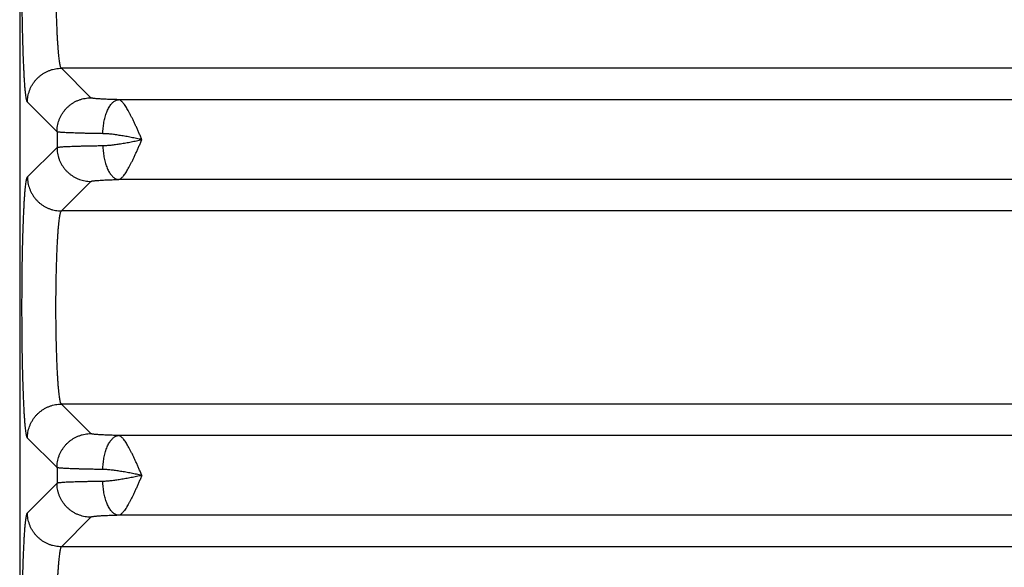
# Model space of a CAD drawing. Header units: inches. Extents: x 0 to 22, y 0 to 17.
# Tile 6 of 42: x 2.231 to 3.389, y 6.04 to 6.684. Entities that reach past the tile are written whole.
import ezdxf

# ---------------------------------------------------------------- set-up
doc = ezdxf.new("R2010")
doc.units = ezdxf.units.IN
doc.header["$LTSCALE"] = 1.21
doc.header["$MEASUREMENT"] = 0
doc.layers.get('0').update_dxf_attribs({"linetype": 'CONTINUOUS'})

msp = doc.modelspace()

# ---------------------------------------------------------------- linework, layer by layer
at = {"color": 7, "linetype": 'CONTINUOUS'}
for p, q in [((2.2314, 7.4003), (2.2314, 4.1176)), ((2.3152, 6.5919), (2.2805, 6.6266)), ((5.6513, 6.6266), (2.2805, 6.6266)), ((5.5842, 6.5897), (2.3476, 6.5897)), ((2.2753, 6.5519), (2.2405, 6.5867)), ((2.2753, 6.5519), (2.2753, 6.5335)), ((2.2405, 6.4988), (2.2753, 6.5335)), ((2.2805, 6.4588), (2.3152, 6.4935)), ((5.5842, 6.4958), (2.3476, 6.4958)), ((5.6513, 6.4588), (2.2805, 6.4588)), ((2.3152, 6.1969), (2.2805, 6.2316)), ((5.6513, 6.2316), (2.2805, 6.2316)), ((2.2753, 6.1569), (2.2405, 6.1917)), ((5.5842, 6.1947), (2.3476, 6.1947)), ((2.2753, 6.1569), (2.2753, 6.1385)), ((2.2753, 6.1385), (2.2405, 6.1038)), ((2.3152, 6.0985), (2.2805, 6.0638)), ((5.5842, 6.1008), (2.3476, 6.1008)), ((5.6513, 6.0638), (2.2805, 6.0638))]:
    msp.add_line(p, q, dxfattribs=at)
for points, knots in [([(2.2405, 6.5867), (2.2403, 6.5869), (2.24, 6.5875), (2.2396, 6.5888), (2.2393, 6.5906), (2.2389, 6.593), (2.2385, 6.596), (2.2381, 6.5995), (2.2377, 6.6036), (2.2374, 6.6081), (2.237, 6.6132), (2.2367, 6.6187), (2.2364, 6.6247), (2.2361, 6.6311), (2.2358, 6.638), (2.2355, 6.6452), (2.2353, 6.6528), (2.2351, 6.6608), (2.2349, 6.669), (2.2347, 6.6775), (2.2345, 6.6862), (2.2344, 6.6951), (2.2343, 6.7042), (2.2342, 6.7135), (2.2341, 6.7228), (2.2341, 6.7323), (2.2341, 6.7417), (2.2341, 6.7511), (2.2342, 6.7605), (2.2342, 6.7697), (2.2343, 6.7758), (2.2343, 6.7788)], [0, 0, 0, 0, 0.004148, 0.011013, 0.020751, 0.033398, 0.048939, 0.067321, 0.088464, 0.112267, 0.138632, 0.167473, 0.198698, 0.232202, 0.267863, 0.305542, 0.345087, 0.386343, 0.429149, 0.473329, 0.518709, 0.565141, 0.612479, 0.660572, 0.709246, 0.758265, 0.807384, 0.856354, 0.904935, 0.95289, 1, 1, 1, 1]), ([(2.2805, 6.6266), (2.2803, 6.6268), (2.28, 6.6273), (2.2795, 6.6284), (2.2791, 6.6299), (2.2787, 6.6319), (2.2783, 6.6344), (2.2779, 6.6373), (2.2775, 6.6406), (2.2772, 6.6444), (2.2768, 6.6486), (2.2765, 6.6532), (2.2761, 6.6581), (2.2758, 6.6634), (2.2755, 6.669), (2.2753, 6.6749), (2.275, 6.6811), (2.2748, 6.6876), (2.2746, 6.6942), (2.2745, 6.6987), (2.2745, 6.701)], [0, 0, 0, 0, 0.009554, 0.024712, 0.045892, 0.073164, 0.106473, 0.14571, 0.19074, 0.241395, 0.297479, 0.358758, 0.424964, 0.49581, 0.570995, 0.650197, 0.733069, 0.819248, 0.908355, 1, 1, 1, 1]), ([(2.2405, 6.5867), (2.2405, 6.5878), (2.2406, 6.5902), (2.2411, 6.5936), (2.2419, 6.597), (2.2429, 6.6003), (2.2442, 6.6036), (2.2459, 6.6067), (2.2477, 6.6096), (2.2499, 6.6124), (2.2522, 6.6149), (2.2548, 6.6173), (2.2576, 6.6194), (2.2605, 6.6213), (2.2636, 6.6229), (2.2668, 6.6242), (2.2701, 6.6253), (2.2735, 6.6261), (2.277, 6.6265), (2.2793, 6.6266), (2.2805, 6.6266)], [0, 0, 0, 0, 0.055527, 0.111062, 0.166607, 0.222159, 0.277718, 0.333283, 0.388853, 0.444426, 0.5, 0.555575, 0.611148, 0.666717, 0.722282, 0.777842, 0.833394, 0.888938, 0.944473, 1, 1, 1, 1]), ([(2.2753, 6.5519), (2.2753, 6.5531), (2.2754, 6.5554), (2.2758, 6.5589), (2.2766, 6.5623), (2.2776, 6.5656), (2.279, 6.5688), (2.2806, 6.5719), (2.2825, 6.5749), (2.2846, 6.5776), (2.287, 6.5802), (2.2895, 6.5826), (2.2923, 6.5847), (2.2952, 6.5866), (2.2983, 6.5882), (2.3016, 6.5895), (2.3049, 6.5906), (2.3083, 6.5913), (2.3117, 6.5918), (2.3141, 6.5919), (2.3152, 6.5919)], [0, 0, 0, 0, 0.055527, 0.111062, 0.166607, 0.222159, 0.277718, 0.333284, 0.388853, 0.444426, 0.500001, 0.555575, 0.611148, 0.666718, 0.722283, 0.777842, 0.833395, 0.888939, 0.944474, 1, 1, 1, 1]), ([(2.3476, 6.5897), (2.3463, 6.5897), (2.3438, 6.5898), (2.3401, 6.5899), (2.3365, 6.59), (2.3332, 6.5901), (2.3301, 6.5903), (2.3273, 6.5904), (2.3247, 6.5906), (2.3224, 6.5908), (2.3204, 6.5909), (2.3188, 6.5911), (2.3174, 6.5913), (2.3164, 6.5915), (2.3157, 6.5917), (2.3153, 6.5918), (2.3152, 6.5919)], [0, 0, 0, 0, 0.119026, 0.233596, 0.342677, 0.445378, 0.540885, 0.628452, 0.707584, 0.777985, 0.839323, 0.891208, 0.933302, 0.965378, 0.987444, 1, 1, 1, 1]), ([(2.3292, 6.5497), (2.3293, 6.5509), (2.3293, 6.5531), (2.3296, 6.5565), (2.33, 6.5598), (2.3305, 6.5631), (2.3311, 6.5662), (2.3319, 6.5692), (2.3328, 6.5721), (2.3337, 6.5749), (2.3348, 6.5774), (2.336, 6.5798), (2.3372, 6.5819), (2.3386, 6.5838), (2.34, 6.5855), (2.3414, 6.5869), (2.3429, 6.588), (2.3444, 6.5889), (2.346, 6.5894), (2.3471, 6.5896), (2.3476, 6.5897)], [0, 0, 0, 0, 0.072498, 0.144632, 0.215994, 0.286182, 0.354812, 0.421516, 0.485955, 0.54782, 0.606843, 0.662802, 0.715533, 0.764946, 0.811033, 0.853894, 0.893758, 0.931004, 0.96618, 1, 1, 1, 1]), ([(2.3752, 6.5428), (2.3746, 6.5441), (2.3734, 6.5468), (2.3716, 6.5507), (2.3699, 6.5547), (2.3682, 6.5585), (2.3665, 6.5622), (2.3648, 6.5658), (2.3631, 6.5692), (2.3615, 6.5724), (2.3599, 6.5754), (2.3584, 6.5781), (2.3569, 6.5806), (2.3554, 6.5828), (2.354, 6.5847), (2.3526, 6.5864), (2.3513, 6.5877), (2.3501, 6.5887), (2.3488, 6.5894), (2.348, 6.5896), (2.3476, 6.5897)], [0, 0, 0, 0, 0.079291, 0.158304, 0.236142, 0.312344, 0.386448, 0.457981, 0.526464, 0.591464, 0.652598, 0.709557, 0.762076, 0.809905, 0.852946, 0.891217, 0.92455, 0.953314, 0.97837, 1, 1, 1, 1]), ([(2.3292, 6.5497), (2.3273, 6.5497), (2.3236, 6.5498), (2.3181, 6.5499), (2.3128, 6.55), (2.3078, 6.5501), (2.3031, 6.5502), (2.2988, 6.5504), (2.2947, 6.5505), (2.291, 6.5506), (2.2877, 6.5508), (2.2847, 6.5509), (2.2821, 6.5511), (2.28, 6.5512), (2.2782, 6.5514), (2.2768, 6.5516), (2.2759, 6.5517), (2.2754, 6.5518), (2.2753, 6.5519)], [0, 0, 0, 0, 0.106046, 0.207949, 0.305268, 0.397589, 0.484517, 0.565683, 0.640743, 0.709389, 0.771335, 0.826327, 0.874139, 0.914577, 0.947475, 0.972706, 0.990194, 1, 1, 1, 1]), ([(2.3752, 6.5427), (2.373, 6.5432), (2.3688, 6.544), (2.3624, 6.5453), (2.3562, 6.5465), (2.3501, 6.5475), (2.3444, 6.5484), (2.339, 6.5491), (2.3339, 6.5496), (2.3308, 6.5497), (2.3292, 6.5497)], [0, 0, 0, 0, 0.141537, 0.281392, 0.41819, 0.550357, 0.676257, 0.794044, 0.902303, 1, 1, 1, 1]), ([(2.3292, 6.5357), (2.3308, 6.5357), (2.3339, 6.5359), (2.339, 6.5363), (2.3444, 6.537), (2.3501, 6.5379), (2.3562, 6.5389), (2.3624, 6.5401), (2.3688, 6.5414), (2.373, 6.5423), (2.3752, 6.5427)], [0, 0, 0, 0, 0.097785, 0.206044, 0.32379, 0.449628, 0.581709, 0.718513, 0.85836, 1, 1, 1, 1]), ([(2.3476, 6.4958), (2.348, 6.4958), (2.3488, 6.4961), (2.3501, 6.4967), (2.3513, 6.4978), (2.3526, 6.4991), (2.354, 6.5007), (2.3554, 6.5026), (2.3569, 6.5048), (2.3584, 6.5073), (2.3599, 6.51), (2.3615, 6.513), (2.3631, 6.5162), (2.3648, 6.5196), (2.3665, 6.5232), (2.3682, 6.5269), (2.3699, 6.5308), (2.3717, 6.5347), (2.3734, 6.5387), (2.3746, 6.5414), (2.3752, 6.5428)], [0, 0, 0, 0, 0.021583, 0.046665, 0.075545, 0.10885, 0.147048, 0.190086, 0.237878, 0.290357, 0.347304, 0.408419, 0.473375, 0.541802, 0.613303, 0.687421, 0.763637, 0.841424, 0.920264, 1, 1, 1, 1]), ([(2.2753, 6.5335), (2.2754, 6.5336), (2.2759, 6.5337), (2.2768, 6.5339), (2.2782, 6.534), (2.28, 6.5342), (2.2821, 6.5344), (2.2847, 6.5345), (2.2877, 6.5347), (2.291, 6.5348), (2.2947, 6.5349), (2.2988, 6.5351), (2.3031, 6.5352), (2.3078, 6.5353), (2.3128, 6.5354), (2.3181, 6.5355), (2.3236, 6.5356), (2.3273, 6.5357), (2.3292, 6.5357)], [0, 0, 0, 0, 0.009806, 0.027294, 0.052525, 0.085423, 0.125861, 0.173673, 0.228664, 0.29061, 0.359255, 0.434316, 0.515482, 0.602411, 0.694731, 0.792051, 0.893954, 1, 1, 1, 1]), ([(2.2753, 6.5335), (2.2753, 6.5323), (2.2754, 6.53), (2.2758, 6.5266), (2.2766, 6.5232), (2.2776, 6.5198), (2.279, 6.5166), (2.2806, 6.5135), (2.2825, 6.5106), (2.2846, 6.5078), (2.287, 6.5052), (2.2895, 6.5029), (2.2923, 6.5008), (2.2952, 6.4989), (2.2983, 6.4973), (2.3016, 6.4959), (2.3049, 6.4949), (2.3083, 6.4941), (2.3117, 6.4936), (2.3141, 6.4935), (2.3152, 6.4935)], [0, 0, 0, 0, 0.055527, 0.111062, 0.166607, 0.222159, 0.277718, 0.333284, 0.388853, 0.444426, 0.500001, 0.555575, 0.611148, 0.666718, 0.722283, 0.777842, 0.833395, 0.888939, 0.944474, 1, 1, 1, 1]), ([(2.3292, 6.5357), (2.3293, 6.5346), (2.3293, 6.5323), (2.3296, 6.529), (2.33, 6.5256), (2.3305, 6.5224), (2.3311, 6.5192), (2.3319, 6.5162), (2.3328, 6.5133), (2.3337, 6.5106), (2.3348, 6.508), (2.336, 6.5057), (2.3372, 6.5035), (2.3386, 6.5016), (2.34, 6.5), (2.3414, 6.4986), (2.3429, 6.4974), (2.3444, 6.4966), (2.346, 6.496), (2.3471, 6.4958), (2.3476, 6.4958)], [0, 0, 0, 0, 0.072498, 0.144633, 0.215994, 0.286182, 0.354812, 0.421516, 0.485955, 0.54782, 0.606843, 0.662802, 0.715533, 0.764946, 0.811033, 0.853894, 0.893758, 0.931004, 0.96618, 1, 1, 1, 1]), ([(2.2405, 6.1917), (2.2403, 6.1919), (2.24, 6.1925), (2.2396, 6.1938), (2.2393, 6.1956), (2.2389, 6.198), (2.2385, 6.201), (2.2381, 6.2045), (2.2377, 6.2085), (2.2374, 6.213), (2.237, 6.218), (2.2367, 6.2235), (2.2364, 6.2294), (2.2361, 6.2358), (2.2358, 6.2426), (2.2356, 6.2497), (2.2353, 6.2572), (2.2351, 6.2651), (2.2349, 6.2732), (2.2347, 6.2816), (2.2345, 6.2903), (2.2344, 6.2991), (2.2343, 6.3081), (2.2342, 6.3173), (2.2342, 6.3265), (2.2341, 6.3358), (2.2341, 6.3452), (2.2341, 6.3546), (2.2342, 6.3639), (2.2342, 6.3731), (2.2343, 6.3823), (2.2344, 6.3913), (2.2345, 6.4002), (2.2347, 6.4088), (2.2349, 6.4172), (2.2351, 6.4253), (2.2353, 6.4332), (2.2356, 6.4407), (2.2358, 6.4478), (2.2361, 6.4546), (2.2364, 6.461), (2.2367, 6.4669), (2.237, 6.4724), (2.2374, 6.4774), (2.2377, 6.482), (2.2381, 6.486), (2.2385, 6.4894), (2.2389, 6.4924), (2.2393, 6.4948), (2.2396, 6.4966), (2.24, 6.4979), (2.2403, 6.4986), (2.2405, 6.4988)], [0, 0, 0, 0, 0.002615, 0.006935, 0.013038, 0.020928, 0.030582, 0.04197, 0.055056, 0.069797, 0.086134, 0.104006, 0.123346, 0.144082, 0.166138, 0.189432, 0.213874, 0.239375, 0.265843, 0.293176, 0.321274, 0.350035, 0.379351, 0.409114, 0.439213, 0.469537, 0.499974, 0.530411, 0.560736, 0.590835, 0.620598, 0.649915, 0.678676, 0.706776, 0.734113, 0.760582, 0.786086, 0.810532, 0.83383, 0.855888, 0.876627, 0.895971, 0.913844, 0.930184, 0.944928, 0.958017, 0.969408, 0.979063, 0.986955, 0.993062, 0.997384, 1, 1, 1, 1]), ([(2.2405, 6.4988), (2.2405, 6.4976), (2.2406, 6.4953), (2.2411, 6.4918), (2.2419, 6.4884), (2.2429, 6.4851), (2.2442, 6.4819), (2.2459, 6.4788), (2.2477, 6.4758), (2.2499, 6.4731), (2.2522, 6.4705), (2.2548, 6.4681), (2.2576, 6.466), (2.2605, 6.4641), (2.2636, 6.4625), (2.2668, 6.4612), (2.2701, 6.4601), (2.2735, 6.4594), (2.277, 6.4589), (2.2793, 6.4588), (2.2805, 6.4588)], [0, 0, 0, 0, 0.055527, 0.111062, 0.166607, 0.222159, 0.277718, 0.333283, 0.388853, 0.444426, 0.5, 0.555575, 0.611148, 0.666717, 0.722282, 0.777842, 0.833394, 0.888938, 0.944474, 1, 1, 1, 1]), ([(2.3152, 6.4935), (2.3153, 6.4936), (2.3157, 6.4938), (2.3164, 6.494), (2.3174, 6.4941), (2.3188, 6.4943), (2.3204, 6.4945), (2.3224, 6.4947), (2.3247, 6.4948), (2.3273, 6.495), (2.3301, 6.4952), (2.3332, 6.4953), (2.3365, 6.4954), (2.3401, 6.4956), (2.3438, 6.4957), (2.3463, 6.4957), (2.3476, 6.4958)], [0, 0, 0, 0, 0.012555, 0.034619, 0.066693, 0.108784, 0.160666, 0.221999, 0.292394, 0.371519, 0.459081, 0.554586, 0.657285, 0.766364, 0.880929, 1, 1, 1, 1]), ([(2.2805, 6.2316), (2.2803, 6.2318), (2.2799, 6.2323), (2.2795, 6.2334), (2.2791, 6.235), (2.2787, 6.2371), (2.2783, 6.2396), (2.2779, 6.2426), (2.2775, 6.2461), (2.2771, 6.25), (2.2767, 6.2543), (2.2764, 6.259), (2.2761, 6.2641), (2.2758, 6.2695), (2.2755, 6.2753), (2.2752, 6.2814), (2.275, 6.2878), (2.2748, 6.2944), (2.2746, 6.3012), (2.2744, 6.3082), (2.2743, 6.3154), (2.2742, 6.3228), (2.2741, 6.3302), (2.2741, 6.3377), (2.2741, 6.3452), (2.2741, 6.3527), (2.2741, 6.3602), (2.2742, 6.3677), (2.2743, 6.375), (2.2744, 6.3822), (2.2746, 6.3892), (2.2748, 6.3961), (2.275, 6.4027), (2.2752, 6.409), (2.2755, 6.4151), (2.2758, 6.4209), (2.2761, 6.4264), (2.2764, 6.4315), (2.2767, 6.4362), (2.2771, 6.4405), (2.2775, 6.4444), (2.2779, 6.4478), (2.2783, 6.4508), (2.2787, 6.4534), (2.2791, 6.4554), (2.2795, 6.457), (2.2799, 6.4581), (2.2803, 6.4587), (2.2805, 6.4588)], [0, 0, 0, 0, 0.003203, 0.008313, 0.015468, 0.024692, 0.035967, 0.049257, 0.06451, 0.081663, 0.100644, 0.121371, 0.143753, 0.167693, 0.193086, 0.219822, 0.247782, 0.276845, 0.306882, 0.337763, 0.369353, 0.401513, 0.434102, 0.466979, 0.5, 0.533021, 0.565898, 0.598487, 0.630647, 0.662236, 0.693118, 0.723155, 0.752218, 0.780178, 0.806914, 0.832307, 0.856247, 0.878629, 0.899356, 0.918337, 0.93549, 0.950743, 0.964033, 0.975308, 0.984532, 0.991687, 0.996797, 1, 1, 1, 1]), ([(2.2405, 6.1917), (2.2405, 6.1928), (2.2406, 6.1952), (2.2411, 6.1986), (2.2419, 6.202), (2.2429, 6.2053), (2.2442, 6.2086), (2.2459, 6.2117), (2.2477, 6.2146), (2.2499, 6.2174), (2.2522, 6.2199), (2.2548, 6.2223), (2.2576, 6.2244), (2.2605, 6.2263), (2.2636, 6.2279), (2.2668, 6.2292), (2.2701, 6.2303), (2.2735, 6.2311), (2.277, 6.2315), (2.2793, 6.2316), (2.2805, 6.2316)], [0, 0, 0, 0, 0.055527, 0.111062, 0.166607, 0.222159, 0.277718, 0.333283, 0.388853, 0.444426, 0.5, 0.555575, 0.611148, 0.666717, 0.722282, 0.777842, 0.833394, 0.888938, 0.944473, 1, 1, 1, 1]), ([(2.2753, 6.1569), (2.2753, 6.1581), (2.2754, 6.1604), (2.2758, 6.1639), (2.2766, 6.1673), (2.2776, 6.1706), (2.279, 6.1738), (2.2806, 6.1769), (2.2825, 6.1799), (2.2846, 6.1826), (2.287, 6.1852), (2.2895, 6.1876), (2.2923, 6.1897), (2.2952, 6.1916), (2.2983, 6.1932), (2.3016, 6.1945), (2.3049, 6.1956), (2.3083, 6.1963), (2.3117, 6.1968), (2.3141, 6.1969), (2.3152, 6.1969)], [0, 0, 0, 0, 0.055527, 0.111062, 0.166607, 0.222159, 0.277718, 0.333284, 0.388853, 0.444426, 0.500001, 0.555575, 0.611148, 0.666718, 0.722283, 0.777842, 0.833395, 0.888939, 0.944474, 1, 1, 1, 1]), ([(2.3476, 6.1947), (2.3463, 6.1947), (2.3438, 6.1948), (2.3401, 6.1949), (2.3365, 6.195), (2.3332, 6.1951), (2.3301, 6.1953), (2.3273, 6.1954), (2.3247, 6.1956), (2.3224, 6.1958), (2.3204, 6.1959), (2.3188, 6.1961), (2.3174, 6.1963), (2.3164, 6.1965), (2.3157, 6.1967), (2.3153, 6.1968), (2.3152, 6.1969)], [0, 0, 0, 0, 0.119026, 0.233596, 0.342677, 0.445378, 0.540886, 0.628453, 0.707584, 0.777986, 0.839323, 0.891208, 0.933302, 0.965378, 0.987444, 1, 1, 1, 1]), ([(2.3292, 6.1547), (2.3293, 6.1559), (2.3293, 6.1581), (2.3296, 6.1615), (2.33, 6.1648), (2.3305, 6.1681), (2.3311, 6.1712), (2.3319, 6.1742), (2.3328, 6.1771), (2.3337, 6.1799), (2.3348, 6.1824), (2.336, 6.1848), (2.3372, 6.1869), (2.3386, 6.1888), (2.34, 6.1905), (2.3414, 6.1919), (2.3429, 6.193), (2.3444, 6.1939), (2.346, 6.1944), (2.3471, 6.1946), (2.3476, 6.1947)], [0, 0, 0, 0, 0.072498, 0.144632, 0.215994, 0.286182, 0.354812, 0.421516, 0.485955, 0.54782, 0.606843, 0.662802, 0.715533, 0.764946, 0.811033, 0.853894, 0.893758, 0.931004, 0.96618, 1, 1, 1, 1]), ([(2.3752, 6.1477), (2.3746, 6.1491), (2.3734, 6.1518), (2.3716, 6.1557), (2.3699, 6.1597), (2.3682, 6.1635), (2.3665, 6.1672), (2.3648, 6.1708), (2.3631, 6.1742), (2.3615, 6.1774), (2.3599, 6.1804), (2.3584, 6.1831), (2.3569, 6.1856), (2.3554, 6.1878), (2.354, 6.1898), (2.3526, 6.1914), (2.3513, 6.1927), (2.3501, 6.1937), (2.3488, 6.1944), (2.348, 6.1946), (2.3476, 6.1947)], [0, 0, 0, 0, 0.079571, 0.158541, 0.236373, 0.312586, 0.386695, 0.458212, 0.526666, 0.591636, 0.652746, 0.709684, 0.762181, 0.809988, 0.853008, 0.891262, 0.924582, 0.953334, 0.978379, 1, 1, 1, 1]), ([(2.3292, 6.1547), (2.3273, 6.1547), (2.3236, 6.1548), (2.3181, 6.1549), (2.3128, 6.155), (2.3078, 6.1551), (2.3031, 6.1552), (2.2988, 6.1554), (2.2947, 6.1555), (2.291, 6.1556), (2.2877, 6.1558), (2.2847, 6.1559), (2.2821, 6.1561), (2.28, 6.1562), (2.2782, 6.1564), (2.2768, 6.1566), (2.2759, 6.1567), (2.2754, 6.1568), (2.2753, 6.1569)], [0, 0, 0, 0, 0.106046, 0.207949, 0.305268, 0.397589, 0.484518, 0.565683, 0.640744, 0.709389, 0.771335, 0.826327, 0.874139, 0.914577, 0.947475, 0.972706, 0.990194, 1, 1, 1, 1]), ([(2.3752, 6.1477), (2.3731, 6.1482), (2.3688, 6.149), (2.3624, 6.1503), (2.3562, 6.1515), (2.3501, 6.1525), (2.3444, 6.1534), (2.339, 6.1541), (2.3339, 6.1546), (2.3308, 6.1547), (2.3292, 6.1547)], [0, 0, 0, 0, 0.141687, 0.281528, 0.418384, 0.550472, 0.676338, 0.794105, 0.90233, 1, 1, 1, 1]), ([(2.3292, 6.1407), (2.3273, 6.1407), (2.3236, 6.1406), (2.3181, 6.1405), (2.3128, 6.1404), (2.3078, 6.1403), (2.3032, 6.1402), (2.2988, 6.1401), (2.2947, 6.1399), (2.291, 6.1398), (2.2877, 6.1397), (2.2847, 6.1395), (2.2821, 6.1394), (2.28, 6.1392), (2.2782, 6.139), (2.2768, 6.1389), (2.2759, 6.1387), (2.2754, 6.1386), (2.2753, 6.1385)], [0, 0, 0, 0, 0.106048, 0.207944, 0.305258, 0.397574, 0.484496, 0.565651, 0.640697, 0.709328, 0.77127, 0.826269, 0.874099, 0.914555, 0.947467, 0.972705, 0.990195, 1, 1, 1, 1]), ([(2.3152, 6.0985), (2.3141, 6.0985), (2.3117, 6.0986), (2.3083, 6.0991), (2.3049, 6.0999), (2.3016, 6.1009), (2.2983, 6.1023), (2.2952, 6.1039), (2.2923, 6.1058), (2.2895, 6.1079), (2.287, 6.1102), (2.2846, 6.1128), (2.2825, 6.1156), (2.2806, 6.1185), (2.279, 6.1216), (2.2776, 6.1248), (2.2766, 6.1282), (2.2758, 6.1316), (2.2754, 6.135), (2.2753, 6.1373), (2.2753, 6.1385)], [0, 0, 0, 0, 0.055526, 0.111061, 0.166605, 0.222157, 0.277716, 0.333281, 0.388851, 0.444424, 0.499998, 0.555573, 0.611146, 0.666716, 0.722281, 0.777841, 0.833393, 0.888937, 0.944473, 1, 1, 1, 1]), ([(2.3752, 6.1477), (2.3731, 6.1473), (2.3688, 6.1464), (2.3624, 6.1451), (2.3562, 6.1439), (2.3501, 6.1429), (2.3444, 6.142), (2.339, 6.1413), (2.334, 6.1409), (2.3308, 6.1407), (2.3292, 6.1407)], [0, 0, 0, 0, 0.141673, 0.281747, 0.418673, 0.550755, 0.676455, 0.794021, 0.90216, 1, 1, 1, 1]), ([(2.3476, 6.1008), (2.3471, 6.1008), (2.346, 6.101), (2.3444, 6.1016), (2.3429, 6.1024), (2.3414, 6.1036), (2.34, 6.105), (2.3386, 6.1066), (2.3372, 6.1085), (2.336, 6.1107), (2.3348, 6.113), (2.3337, 6.1156), (2.3328, 6.1183), (2.3319, 6.1212), (2.3311, 6.1242), (2.3305, 6.1274), (2.33, 6.1306), (2.3296, 6.134), (2.3293, 6.1373), (2.3293, 6.1396), (2.3292, 6.1407)], [0, 0, 0, 0, 0.03382, 0.068996, 0.106242, 0.146106, 0.188967, 0.235054, 0.284467, 0.337198, 0.393157, 0.45218, 0.514046, 0.578484, 0.645189, 0.713818, 0.784006, 0.855368, 0.927502, 1, 1, 1, 1]), ([(2.3752, 6.1477), (2.3746, 6.1464), (2.3734, 6.1437), (2.3716, 6.1397), (2.3699, 6.1358), (2.3682, 6.1319), (2.3665, 6.1282), (2.3648, 6.1246), (2.3631, 6.1212), (2.3615, 6.118), (2.3599, 6.115), (2.3584, 6.1123), (2.3569, 6.1098), (2.3554, 6.1076), (2.354, 6.1057), (2.3526, 6.1041), (2.3513, 6.1028), (2.3501, 6.1017), (2.3488, 6.1011), (2.348, 6.1008), (2.3476, 6.1008)], [0, 0, 0, 0, 0.079661, 0.158547, 0.236353, 0.312575, 0.386704, 0.458235, 0.526689, 0.591656, 0.652768, 0.709714, 0.762208, 0.810021, 0.85307, 0.891278, 0.92457, 0.953409, 0.978465, 1, 1, 1, 1]), ([(2.2343, 5.9116), (2.2343, 5.9147), (2.2342, 5.9208), (2.2342, 5.93), (2.2341, 5.9393), (2.2341, 5.9487), (2.2341, 5.9582), (2.2341, 5.9676), (2.2342, 5.9769), (2.2343, 5.9862), (2.2344, 5.9953), (2.2345, 6.0042), (2.2347, 6.013), (2.2349, 6.0214), (2.2351, 6.0297), (2.2353, 6.0376), (2.2355, 6.0452), (2.2358, 6.0524), (2.2361, 6.0593), (2.2364, 6.0657), (2.2367, 6.0717), (2.237, 6.0773), (2.2374, 6.0823), (2.2377, 6.0869), (2.2381, 6.0909), (2.2385, 6.0944), (2.2389, 6.0974), (2.2393, 6.0998), (2.2396, 6.1016), (2.24, 6.1029), (2.2403, 6.1036), (2.2405, 6.1038)], [0, 0, 0, 0, 0.047111, 0.095069, 0.143652, 0.192627, 0.241748, 0.29077, 0.339445, 0.387538, 0.434873, 0.481302, 0.52668, 0.570858, 0.613662, 0.654917, 0.694461, 0.732139, 0.767797, 0.8013, 0.832524, 0.861362, 0.887727, 0.911529, 0.932673, 0.951057, 0.966598, 0.979247, 0.988986, 0.995852, 1, 1, 1, 1]), ([(2.2805, 6.0638), (2.2793, 6.0638), (2.277, 6.0639), (2.2735, 6.0644), (2.2701, 6.0651), (2.2668, 6.0662), (2.2636, 6.0675), (2.2605, 6.0691), (2.2576, 6.071), (2.2548, 6.0731), (2.2522, 6.0755), (2.2499, 6.0781), (2.2477, 6.0808), (2.2459, 6.0838), (2.2442, 6.0869), (2.2429, 6.0901), (2.2419, 6.0934), (2.2411, 6.0968), (2.2406, 6.1003), (2.2405, 6.1026), (2.2405, 6.1038)], [0, 0, 0, 0, 0.055526, 0.111062, 0.166606, 0.222158, 0.277718, 0.333283, 0.388852, 0.444425, 0.5, 0.555574, 0.611147, 0.666717, 0.722282, 0.777841, 0.833393, 0.888938, 0.944473, 1, 1, 1, 1]), ([(2.3476, 6.1008), (2.3463, 6.1007), (2.3438, 6.1007), (2.3401, 6.1006), (2.3365, 6.1004), (2.3332, 6.1003), (2.3301, 6.1002), (2.3273, 6.1), (2.3247, 6.0998), (2.3224, 6.0997), (2.3204, 6.0995), (2.3188, 6.0993), (2.3174, 6.0991), (2.3164, 6.099), (2.3157, 6.0988), (2.3153, 6.0986), (2.3152, 6.0985)], [0, 0, 0, 0, 0.119129, 0.233731, 0.342835, 0.445551, 0.541051, 0.628576, 0.707648, 0.778001, 0.83932, 0.891204, 0.933306, 0.965391, 0.987447, 1, 1, 1, 1]), ([(2.2805, 6.0638), (2.2803, 6.0637), (2.28, 6.0631), (2.2795, 6.0621), (2.2791, 6.0605), (2.2787, 6.0585), (2.2783, 6.0561), (2.2779, 6.0531), (2.2775, 6.0498), (2.2772, 6.046), (2.2768, 6.0418), (2.2765, 6.0373), (2.2761, 6.0323), (2.2758, 6.027), (2.2755, 6.0214), (2.2753, 6.0155), (2.275, 6.0093), (2.2748, 6.0029), (2.2746, 5.9962), (2.2745, 5.9917), (2.2745, 5.9894)], [0, 0, 0, 0, 0.009554, 0.024716, 0.045896, 0.073156, 0.106452, 0.14569, 0.19074, 0.241427, 0.297529, 0.358813, 0.425028, 0.495889, 0.571074, 0.650244, 0.733067, 0.819204, 0.908301, 1, 1, 1, 1])]:
    msp.add_open_spline(points, degree=3, knots=knots, dxfattribs=at)

doc.saveas('drawing.dxf')
